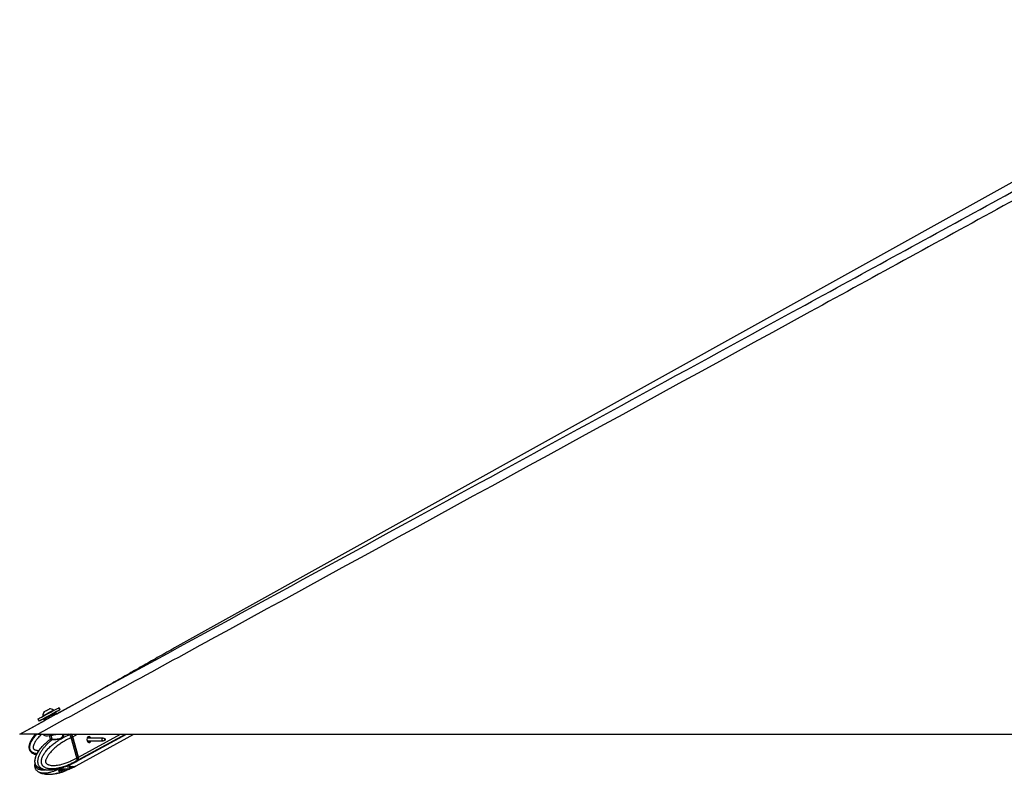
# Model space of a CAD drawing. Header units: millimetres. Extents: x 20 to 22981, y 40 to 19992.
# Tile 97 of 153: x 12389 to 13938, y 6549 to 7736. Entities that reach past the tile are written whole.
import ezdxf

# ---------------------------------------------------------------- set-up
doc = ezdxf.new("R2010")
doc.units = ezdxf.units.MM
doc.header["$LTSCALE"] = 2

msp = doc.modelspace()

# ---------------------------------------------------------------- linework, layer by layer
at = {"color": 7, "linetype": 'Continuous', "lineweight": 25}
for p, q in [((14390.77, 7725.2), (12632.78, 6747.85)), ((12446.95, 6644.01), (12515.36, 6681.36)), ((12440.95, 6644.58), (12444.46, 6646.49)), ((12442.78, 6649.59), (12442.43, 6650.24)), ((12445.82, 6646.09), (12446.95, 6644.01)), ((12452.63, 6650.93), (12450.96, 6654.01)), ((12389.18, 6612.47), (12428.52, 6633.95)), ((12417.93, 6636.06), (12419.6, 6632.98)), ((12425.74, 6641.16), (12426.09, 6640.51)), ((12428.52, 6633.95), (12427.37, 6636.06)), ((12427.77, 6637.42), (12431.28, 6639.33)), ((12417.93, 6612.47), (14957.83, 6612.47)), ((12426.38, 6612.47), (12426.61, 6611.63)), ((12435.67, 6609.98), (12437.1, 6604.73)), ((12456.98, 6611.64), (12456.76, 6612.47)), ((12467.03, 6611.54), (12467.17, 6611.59)), ((12472.2, 6608.07), (12470.12, 6606.93)), ((12470.12, 6606.93), (12470.12, 6606.93)), ((12478.87, 6574.9), (12470.12, 6606.93)), ((12480.95, 6576.03), (12472.2, 6608.07)), ((12481.11, 6576.19), (12472.35, 6608.23)), ((12481.51, 6576.34), (12472.76, 6608.38)), ((12478.04, 6569.31), (12557.01, 6612.47)), ((12478.08, 6562.64), (12568.8, 6612.47)), ((12520.26, 6606.07), (12495.22, 6606.07)), ((12495.22, 6601.71), (12520.26, 6601.71)), ((12523.54, 6604.87), (12520.68, 6605.99)), ((12520.68, 6601.79), (12523.54, 6602.92)), ((12468.19, 6564.29), (12475.41, 6567.87)), ((12475.41, 6567.86), (12477.57, 6569.05)), ((12478.43, 6570.37), (12478.31, 6570.29)), ((12480.42, 6571.45), (12478.43, 6570.37)), ((12478.87, 6574.9), (12478.88, 6574.89)), ((12478.88, 6574.89), (12480.95, 6576.03)), ((12455.38, 6557.32), (12451.29, 6555.64)), ((12452.12, 6555.98), (12452.75, 6555.58)), ((12452.75, 6555.58), (12461.23, 6557.2)), ((12455.47, 6557.34), (12455.2, 6557.38)), ((12460.33, 6561.04), (12458.36, 6560.31)), ((12467.39, 6564.02), (12463.29, 6562.35)), ((12467.39, 6557.29), (12463.29, 6555.61)), ((12466.07, 6557.67), (12470.51, 6559.98)), ((12467.77, 6557.45), (12467.39, 6557.29)), ((12468.2, 6557.59), (12475.44, 6561.19)), ((12468.36, 6564.32), (12468.32, 6564.3)), ((12472.76, 6561.21), (12470.51, 6559.98)), ((12475.44, 6561.19), (12477.6, 6562.37))]:
    msp.add_line(p, q, dxfattribs=at)
at = {"color": 8, "linetype": 'Continuous', "lineweight": 25}
for p, q in [((12440.06, 6604.59), (12438.49, 6610.34)), ((12467.17, 6611.59), (12468.77, 6612.47)), ((12472.76, 6608.38), (12480.24, 6612.47)), ((12480.95, 6571.74), (12555.46, 6612.47)), ((12481.51, 6576.34), (12547.62, 6612.47)), ((12496.39, 6607.92), (12496.94, 6608.22)), ((12450.5, 6554.89), (12450.65, 6554.33)), ((12452.51, 6552.63), (12451.67, 6555.8)), ((12453.97, 6555.81), (12454.83, 6552.62)), ((12460.33, 6554.31), (12459.63, 6556.89)), ((12462.76, 6557.49), (12463.29, 6555.61))]:
    msp.add_line(p, q, dxfattribs=at)
at = {"color": 7, "linetype": 'Continuous', "lineweight": 25, "flags": 128}
for points in [[(12417.93, 6636.06), (12417.94, 6636.06), (12418.4, 6636.32), (12419.47, 6636.9), (12421.11, 6637.8), (12423.27, 6638.98), (12425.86, 6640.39), (12428.78, 6641.97), (12431.91, 6643.68), (12435.14, 6645.44), (12438.35, 6647.18), (12441.41, 6648.84), (12444.2, 6650.35), (12446.61, 6651.66), (12448.56, 6652.71), (12449.96, 6653.47), (12450.77, 6653.91), (12450.96, 6654.01)], [(12427.9, 6637.47), (12426.37, 6636.64), (12423.95, 6635.33), (12422.01, 6634.28), (12420.6, 6633.52), (12419.79, 6633.08), (12419.61, 6632.99), (12420.07, 6633.24), (12421.14, 6633.83), (12422.78, 6634.73), (12424.94, 6635.9), (12427.53, 6637.31), (12430.45, 6638.9), (12433.58, 6640.61), (12436.82, 6642.36), (12440.02, 6644.1), (12443.08, 6645.76), (12445.87, 6647.28), (12448.28, 6648.59), (12450.23, 6649.64), (12451.63, 6650.4), (12452.44, 6650.83), (12452.62, 6650.93), (12452.17, 6650.67), (12451.1, 6650.09), (12449.45, 6649.19), (12447.29, 6648.01), (12444.7, 6646.6), (12444.35, 6646.41)], [(12425.74, 6641.16), (12425.89, 6641.25), (12426.62, 6641.65), (12427.91, 6642.35), (12429.65, 6643.3), (12431.72, 6644.43), (12433.97, 6645.65), (12436.23, 6646.88), (12438.32, 6648.02), (12440.11, 6648.98), (12441.44, 6649.71), (12442.23, 6650.13), (12442.43, 6650.24)], [(12427.65, 6647.6), (12427.85, 6647.71), (12428.64, 6648.14), (12429.91, 6648.83), (12431.48, 6649.69), (12433.1, 6650.57), (12434.52, 6651.34), (12435.53, 6651.89), (12435.98, 6652.13), (12435.99, 6652.13)], [(12426.61, 6611.63), (12426.62, 6611.59), (12427.24, 6610.79), (12428.54, 6610.22), (12430.46, 6609.89), (12432.92, 6609.81), (12435.84, 6610), (12439.11, 6610.44), (12442.59, 6611.11), (12446.15, 6612), (12447.59, 6612.41)], [(12472.18, 6608.29), (12472.25, 6608.28), (12472.3, 6608.27), (12472.34, 6608.25), (12472.35, 6608.23)], [(12497.02, 6608.37), (12495.9, 6607.37), (12495.14, 6605.83), (12494.85, 6604.01), (12495.08, 6602.16), (12495.79, 6600.58), (12496.87, 6599.5), (12498.16, 6599.09), (12499.47, 6599.42), (12500.58, 6600.42), (12501.27, 6601.71)], [(12520.68, 6601.79), (12520.23, 6601.71), (12519.64, 6601.9), (12519.15, 6602.38), (12518.83, 6603.1), (12518.72, 6603.94), (12518.85, 6604.77), (12519.2, 6605.47), (12519.7, 6605.92), (12520.3, 6606.07), (12520.68, 6605.99)], [(12523.61, 6602.95), (12523.84, 6603.16), (12524, 6603.48), (12524.06, 6603.87), (12524.01, 6604.26), (12523.86, 6604.59), (12523.63, 6604.82), (12523.36, 6604.9), (12523.09, 6604.84), (12522.85, 6604.62), (12522.69, 6604.3), (12522.63, 6603.91), (12522.68, 6603.53), (12522.83, 6603.19), (12523.06, 6602.97), (12523.33, 6602.88), (12523.61, 6602.95)], [(12477.8, 6569.18), (12479.37, 6570.18), (12480.95, 6571.74)], [(12481.11, 6576.19), (12481.11, 6576.18), (12481.1, 6576.15), (12481.07, 6576.11), (12481.02, 6576.07), (12480.95, 6576.03)]]:
    msp.add_lwpolyline(points, dxfattribs=at)
at = {"color": 8, "linetype": 'Continuous', "lineweight": 25, "flags": 128}
for points in [[(12467.03, 6611.54), (12465.82, 6612.37), (12465.26, 6612.72)], [(12472.35, 6608.23), (12472.35, 6608.22), (12472.34, 6608.19), (12472.32, 6608.15), (12472.27, 6608.11), (12472.2, 6608.07)]]:
    msp.add_lwpolyline(points, dxfattribs=at)
at = {"color": 7, "linetype": 'Continuous', "lineweight": 25}
for centre, radius, start, end in [((12436.36, 6641.51), 10.63, 145.06356, 181.86113), ((12436.36, 6641.51), 10.63, 55.18441, 91.98198), ((12438.9, 6604.23), 1.22, 314.82424, 17.27108), ((12464.29, 6606.06), 8.78, 15.28745, 46.91625), ((12498.2, 6605.48), 3.12, 10.94562, 112.24012), ((12476.62, 6574.6), 5.19, 326.5269, 19.49262), ((12458.05, 6549.91), 6.49, 90.75538, 110.81653), ((12472.73, 6575.13), 13.59, 233.29017, 293.16481)]:
    msp.add_arc(centre, radius, start, end, dxfattribs=at)
at = {"color": 8, "linetype": 'Continuous', "lineweight": 25}
for centre, radius, start, end in [((12470.68, 6576.46), 9.81, 298.84123, 321.04409), ((12470.95, 6575.42), 15.44, 239.97827, 268.40096), ((12470.65, 6570.08), 10.1, 269.24234, 298.33115)]:
    msp.add_arc(centre, radius, start, end, dxfattribs=at)
at = {"color": 7, "linetype": 'Continuous', "lineweight": 25}
for centre, major_axis, ratio, start_param, end_param in [((12436.59, 6641.08), (9.23, 5.01), 0.0146119, 3.1422355, 6.2838282), ((12436.12, 6641.96), (8.35, 4.54), 0.0162743, 3.1403985, 6.2856653), ((12436.12, 6641.96), (4.83, 2.63), 0.0162743, 3.1420832, 6.2839806), ((12468.02, 6608.1), (-2.84, 5.28), 0.648436, 4.3708778, 5.3334285), ((12468.42, 6608.32), (-2.55, 4.76), 0.6471977, 4.3713524, 5.3339031), ((12467.22, 6588.18), (-10.29, 19.16), 0.6475393, 3.1464175, 3.4086712), ((12476.77, 6576.06), (-2.84, 5.28), 0.648436, 3.408327, 4.3708778), ((12467.21, 6581.48), (-10.33, 19.14), 0.6465662, 2.7973211, 3.1656971)]:
    msp.add_ellipse(centre, major_axis=major_axis, ratio=ratio, start_param=start_param, end_param=end_param, dxfattribs=at)
at = {"color": 8, "linetype": 'Continuous', "lineweight": 25}
msp.add_ellipse((12467.21, 6581.48), major_axis=(-10.62, 18.98), ratio=0.6705683, start_param=2.3436916, end_param=2.7871428, dxfattribs=at)
at = {"color": 7, "linetype": 'Continuous', "lineweight": 25}
for points, knots in [([(14467.54, 7736), (14398.22, 7697.58), (14224.83, 7601.48), (13946.11, 7448.43), (13423.03, 7161.72), (12913.44, 6883.19), (12508.54, 6661.97), (12417.93, 6612.47)], [0, 0, 0, 0, 0.1020033, 0.2551145, 0.4082261, 0.8675761, 1, 1, 1, 1]), ([(12389.18, 6612.47), (12595.9, 6725.33), (12985.71, 6938.14), (13375.68, 7151.16), (13558.84, 7251.21)], [0, 0, 0, 0, 0.5303206, 1, 1, 1, 1]), ([(12632.78, 6747.85), (12628.74, 6745.6), (12620.61, 6741.07), (12608.61, 6734.33), (12596.67, 6727.58), (12584.78, 6720.83), (12572.92, 6714.09), (12561.08, 6707.35), (12549.25, 6700.6), (12537.4, 6693.86), (12526.02, 6687.39), (12518.61, 6683.2), (12515.14, 6681.24)], [0, 0, 0, 0, 0.0967613, 0.1945357, 0.2933215, 0.3931175, 0.4939234, 0.5957393, 0.6985661, 0.8024052, 0.9072587, 1, 1, 1, 1]), ([(12444.46, 6646.49), (12444.57, 6646.54), (12444.78, 6646.63), (12445.12, 6646.62), (12445.44, 6646.5), (12445.66, 6646.32), (12445.77, 6646.17), (12445.81, 6646.11), (12445.82, 6646.09)], [0, 0, 0, 0, 0.2146235, 0.4292464, 0.643886, 0.8585536, 0.9678136, 1, 1, 1, 1]), ([(12427.37, 6636.06), (12427.36, 6636.08), (12427.33, 6636.14), (12427.26, 6636.32), (12427.23, 6636.6), (12427.31, 6636.94), (12427.49, 6637.23), (12427.68, 6637.36), (12427.77, 6637.42)], [0, 0, 0, 0, 0.0321864, 0.1414464, 0.356114, 0.5707536, 0.7853765, 1, 1, 1, 1]), ([(12427.31, 6636.89), (12427.28, 6636.79), (12427.23, 6636.58), (12427.26, 6636.28), (12427.35, 6636.13), (12427.38, 6636.07)], [0, 0, 0, 0, 0.3694101, 0.782387, 1, 1, 1, 1]), ([(12417.93, 6612.47), (12416, 6612.47), (12412.09, 6612.47), (12406.94, 6612.47), (12402.59, 6612.47), (12399.13, 6612.47), (12396.06, 6612.47), (12392.87, 6612.47), (12390.59, 6612.47), (12389.35, 6612.47), (12389.24, 6612.47), (12389.18, 6612.47)], [0, 0, 0, 0, 0.125074, 0.2528462, 0.338625, 0.426559, 0.5124713, 0.6014208, 0.7600165, 0.8786617, 1, 1, 1, 1]), ([(12414.04, 6612.47), (12413.4, 6611.72), (12412.12, 6610.21), (12410.33, 6607.86), (12408.66, 6605.44), (12407.13, 6602.92), (12406, 6600.72), (12405.22, 6598.89), (12404.62, 6597.27), (12404.08, 6595.36), (12403.78, 6593.54), (12403.68, 6591.68), (12403.78, 6590.19), (12404.14, 6588.55), (12404.66, 6587.15), (12405.5, 6585.71), (12406.57, 6584.42), (12408.17, 6583.02), (12410.09, 6581.9), (12412.27, 6581.04), (12413.99, 6580.52), (12415.14, 6580.3), (12415.58, 6580.22)], [0, 0, 0, 0, 0.0709227, 0.1422447, 0.2122749, 0.2825322, 0.3538152, 0.3897118, 0.425708, 0.4783995, 0.5317351, 0.5582212, 0.6117923, 0.639034, 0.6783558, 0.7188235, 0.7581455, 0.7984555, 0.8714247, 0.9161431, 0.9674876, 1, 1, 1, 1]), ([(12418.89, 6559.68), (12418.86, 6559.69), (12418.56, 6559.83), (12417.74, 6560.37), (12416.68, 6561.18), (12415.68, 6562.24), (12414.93, 6563.23), (12414.29, 6564.36), (12413.77, 6565.64), (12413.4, 6567.06), (12413.2, 6568.66), (12413.2, 6570.32), (12413.34, 6571.84), (12413.65, 6573.62), (12414.06, 6575.22), (12414.59, 6576.82), (12415.06, 6578.08), (12415.79, 6579.79), (12416.8, 6581.85), (12418.15, 6584.19), (12419.72, 6586.61), (12421.52, 6589.09), (12423.55, 6591.58), (12425.66, 6593.94), (12427.85, 6596.18), (12430.04, 6598.26), (12431.52, 6599.54), (12432.22, 6600.14)], [0, 0, 0, 0, 0.002015, 0.0242238, 0.0691696, 0.0920301, 0.1180289, 0.1445724, 0.1673487, 0.1941892, 0.2219654, 0.2504394, 0.2796107, 0.301476, 0.3458401, 0.3683052, 0.3947714, 0.4213213, 0.4748499, 0.529463, 0.5842894, 0.6536881, 0.7233059, 0.7934229, 0.8636563, 0.9351849, 1, 1, 1, 1]), ([(12478.31, 6570.29), (12478.31, 6570.29), (12476.79, 6569.4), (12473.72, 6567.69), (12469.56, 6565.61), (12465.87, 6563.94), (12462.66, 6562.62), (12459.42, 6561.42), (12455.68, 6560.21), (12452.22, 6559.27), (12449.06, 6558.59), (12446.32, 6558.11), (12443.21, 6557.73), (12440.27, 6557.6), (12437.87, 6557.66), (12436, 6557.81), (12434.14, 6558.08), (12432.37, 6558.49), (12430.72, 6559.02), (12429.08, 6559.72), (12427.71, 6560.55), (12426.61, 6561.43), (12425.79, 6562.24), (12425, 6563.23), (12424.33, 6564.36), (12423.81, 6565.64), (12423.44, 6567.06), (12423.25, 6568.66), (12423.28, 6570.32), (12423.48, 6571.84), (12423.87, 6573.62), (12424.38, 6575.22), (12425.03, 6576.82), (12425.61, 6578.08), (12426.51, 6579.79), (12427.75, 6581.85), (12429.39, 6584.19), (12431.3, 6586.61), (12433.49, 6589.09), (12435.95, 6591.58), (12438.51, 6593.94), (12441.15, 6596.19), (12443.87, 6598.32), (12446.67, 6600.36), (12449.51, 6602.28), (12452.62, 6604.23), (12455.98, 6606.19), (12459.62, 6608.12), (12463.3, 6609.92), (12465.79, 6611.01), (12467.03, 6611.54), (12467.03, 6611.54)], [0, 0, 0, 0, 0.0000008, 0.0422987, 0.0846613, 0.1132063, 0.1417733, 0.1704134, 0.1990815, 0.2400833, 0.2606371, 0.2812088, 0.3109101, 0.3407043, 0.3567813, 0.3728866, 0.3891034, 0.4053739, 0.4193354, 0.4333758, 0.4502119, 0.4587238, 0.4673515, 0.4771635, 0.4871812, 0.4957771, 0.5059068, 0.5163897, 0.5271359, 0.5381453, 0.5463974, 0.5631406, 0.571619, 0.5816075, 0.5916275, 0.6118295, 0.6324407, 0.6531325, 0.6793239, 0.705598, 0.7320605, 0.758567, 0.7855622, 0.8125879, 0.8396959, 0.8668275, 0.9000371, 0.9332812, 0.9666244, 0.9999992, 1, 1, 1, 1]), ([(12470.12, 6606.93), (12467.74, 6605.8), (12462.96, 6603.54), (12456.54, 6599.75), (12450.82, 6595.86), (12446.61, 6592.58), (12443.33, 6589.71), (12440.91, 6587.42), (12438.56, 6584.97), (12436.55, 6582.63), (12434.87, 6580.45), (12433.48, 6578.45), (12432.2, 6576.31), (12431.18, 6574.28), (12430.45, 6572.38), (12430.07, 6570.98), (12429.9, 6569.83), (12429.87, 6569.08), (12429.94, 6568.43), (12430.06, 6567.92), (12430.28, 6567.42), (12430.57, 6566.94), (12431.15, 6566.24), (12432.03, 6565.5), (12433.21, 6564.81), (12434.44, 6564.27), (12436.34, 6563.66), (12438.94, 6563.18), (12442.19, 6562.99), (12445.43, 6563.12), (12449.04, 6563.53), (12453.08, 6564.29), (12458.11, 6565.61), (12463.69, 6567.51), (12469.3, 6569.89), (12474.37, 6572.36), (12477.37, 6574.05), (12478.87, 6574.9)], [0, 0, 0, 0, 0.0737382, 0.1477499, 0.2040902, 0.2606163, 0.2892634, 0.3179527, 0.346811, 0.3757532, 0.3953177, 0.4149389, 0.4348278, 0.4548835, 0.4678942, 0.4811204, 0.4871973, 0.4933926, 0.4974322, 0.5016088, 0.5050429, 0.5101356, 0.5153535, 0.5279137, 0.5408256, 0.5534139, 0.5660825, 0.5981467, 0.6305735, 0.6616784, 0.6928908, 0.7368231, 0.7808927, 0.8428379, 0.9050024, 0.9524643, 1, 1, 1, 1]), ([(12437.2, 6603.95), (12435.54, 6602.8), (12433.78, 6601.57), (12432.13, 6600.06), (12432.02, 6599.96)], [0, 0, 0, 0, 0.9372943, 1, 1, 1, 1]), ([(12439.76, 6603.37), (12439.57, 6603.37), (12438.57, 6603.37), (12437.25, 6603.41), (12436.48, 6603.53), (12436.91, 6603.89), (12437.12, 6604.07)], [0, 0, 0, 0, 0.0729228, 0.380807, 0.6951213, 1, 1, 1, 1]), ([(12437.06, 6604.73), (12437.1, 6604.63), (12437.18, 6604.37), (12437.04, 6604.06), (12436.95, 6603.95), (12436.96, 6603.96), (12436.96, 6603.96)], [0, 0, 0, 0, 0.2201731, 0.5330298, 0.8182143, 1, 1, 1, 1]), ([(12437.16, 6604.74), (12437.14, 6604.73), (12436.99, 6604.59), (12437.71, 6604.62), (12438.93, 6604.59), (12439.88, 6604.59), (12440.06, 6604.59)], [0, 0, 0, 0, 0.0490375, 0.4775741, 0.8998589, 1, 1, 1, 1]), ([(12470.12, 6606.93), (12470.03, 6607.25), (12469.84, 6607.88), (12469.43, 6608.81), (12468.92, 6609.69), (12468.37, 6610.44), (12467.79, 6611.06), (12467.4, 6611.41), (12467.19, 6611.58), (12467.17, 6611.59)], [0, 0, 0, 0, 0.1727183, 0.3504478, 0.5231653, 0.700887, 0.8420862, 0.9859711, 1, 1, 1, 1]), ([(12497.13, 6606.07), (12497.04, 6606.34), (12496.85, 6606.95), (12496.6, 6607.54), (12496.43, 6607.8), (12496.37, 6607.9)], [0, 0, 0, 0, 0.3267009, 0.7478659, 1, 1, 1, 1]), ([(12496.6, 6599.79), (12496.72, 6599.83), (12497.17, 6600), (12497.72, 6600.67), (12497.87, 6601.37), (12497.94, 6601.71)], [0, 0, 0, 0, 0.1573787, 0.5908351, 1, 1, 1, 1]), ([(12496.94, 6608.22), (12497, 6608.18), (12497.1, 6608.11), (12497.14, 6608), (12497.15, 6607.96)], [0, 0, 0, 0, 0.5888012, 1, 1, 1, 1]), ([(12498.63, 6601.71), (12498.63, 6601.61), (12498.65, 6601.1), (12498.2, 6600.29), (12497.64, 6599.59), (12497.18, 6599.44), (12497.07, 6599.4)], [0, 0, 0, 0, 0.1007509, 0.4816925, 0.8740657, 1, 1, 1, 1]), ([(12497.15, 6607.96), (12497.24, 6607.71), (12497.41, 6607.23), (12497.64, 6606.45), (12497.75, 6606.07)], [0, 0, 0, 0, 0.52690302, 1, 1, 1, 1]), ([(12429.02, 6597.26), (12428.84, 6597.11), (12427.16, 6595.63), (12424.57, 6592.92), (12421.19, 6589.18), (12418.56, 6585.66), (12416.37, 6582.07), (12414.77, 6578.67), (12413.68, 6575.66), (12412.95, 6573.02), (12412.63, 6570.44), (12412.73, 6567.95), (12413.25, 6565.78), (12414.15, 6563.87), (12415.31, 6562.38), (12416.8, 6560.98), (12418.01, 6560.07), (12418.8, 6559.7), (12418.88, 6559.66)], [0, 0, 0, 0, 0.0179735, 0.170401, 0.2815054, 0.3825606, 0.4751986, 0.5624623, 0.6239118, 0.67665, 0.7290923, 0.7777196, 0.8236484, 0.8612076, 0.9034417, 0.9387506, 0.9938353, 1, 1, 1, 1]), ([(12478.88, 6574.89), (12478.96, 6574.59), (12479.11, 6573.96), (12479.2, 6573.06), (12479.16, 6572.2), (12479.01, 6571.48), (12478.78, 6570.88), (12478.57, 6570.54), (12478.45, 6570.38), (12478.43, 6570.37)], [0, 0, 0, 0, 0.1727117, 0.3504341, 0.523145, 0.7008597, 0.8420721, 0.9859711, 1, 1, 1, 1]), ([(12413.13, 6566.64), (12413.08, 6566.49), (12412.82, 6565.5), (12412.64, 6563.62), (12412.72, 6561.14), (12413.25, 6558.97), (12414.15, 6557.06), (12415.32, 6555.58), (12416.8, 6554.17), (12417.99, 6553.28), (12418.76, 6552.92), (12418.82, 6552.89)], [0, 0, 0, 0, 0.0295236, 0.1877477, 0.3344528, 0.4729748, 0.5863517, 0.7136059, 0.8200836, 0.9862109, 1, 1, 1, 1]), ([(12419.04, 6552.79), (12419.52, 6552.54), (12420.69, 6551.94), (12422.89, 6551.07), (12425.99, 6550.14), (12430.22, 6549.36), (12433.4, 6549.26), (12435.2, 6549.2)], [0, 0, 0, 0, 0.0930433, 0.2235947, 0.4111939, 0.6660857, 1, 1, 1, 1]), ([(12419.09, 6559.56), (12419.58, 6559.31), (12420.76, 6558.71), (12422.98, 6557.83), (12426.1, 6556.92), (12429.06, 6556.32), (12430.97, 6556.23), (12431.49, 6556.21)], [0, 0, 0, 0, 0.1223668, 0.2934936, 0.5397529, 0.8747136, 1, 1, 1, 1]), ([(12435.19, 6549.2), (12437.12, 6549.26), (12440.71, 6549.37), (12445.51, 6550.11), (12449.27, 6550.88), (12452.17, 6551.62), (12454.73, 6552.34), (12456.42, 6552.92), (12457.34, 6553.24)], [0, 0, 0, 0, 0.2499027, 0.4654675, 0.6365256, 0.7566059, 0.8664957, 1, 1, 1, 1]), ([(12435.39, 6555.97), (12437.29, 6556.04), (12440.85, 6556.16), (12445.61, 6556.88), (12449.37, 6557.66), (12452.32, 6558.41), (12455.2, 6559.22), (12457.17, 6559.9), (12458.36, 6560.31)], [0, 0, 0, 0, 0.2367816, 0.4422864, 0.6072986, 0.7258786, 0.8350183, 1, 1, 1, 1]), ([(12450.65, 6554.33), (12450.56, 6554.48), (12450.38, 6554.78), (12450.59, 6555.25), (12450.98, 6555.52), (12451.25, 6555.63), (12451.29, 6555.64)], [0, 0, 0, 0, 0.320917, 0.6423854, 0.9503785, 1, 1, 1, 1]), ([(12450.65, 6554.33), (12450.98, 6553.97), (12451.63, 6553.25), (12452.22, 6552.84), (12452.51, 6552.63)], [0, 0, 0, 0, 0.49672169, 1, 1, 1, 1]), ([(12451.29, 6555.19), (12451.28, 6555.18), (12451.28, 6555.11), (12451.22, 6555.08), (12451.14, 6555.11), (12451.04, 6555.21), (12450.97, 6555.3), (12450.92, 6555.41), (12450.91, 6555.42)], [0, 0, 0, 0, 0.02211554, 0.29887722, 0.58334267, 0.68863307, 0.97227089, 1, 1, 1, 1]), ([(12451.26, 6555.19), (12451.3, 6555.28), (12451.35, 6555.43), (12451.33, 6555.59), (12451.32, 6555.66)], [0, 0, 0, 0, 0.5771836, 1, 1, 1, 1]), ([(12453.38, 6552.47), (12453.14, 6552.48), (12452.76, 6552.5), (12452.58, 6552.59), (12452.51, 6552.63)], [0, 0, 0, 0, 0.6435756, 1, 1, 1, 1]), ([(12454.83, 6552.62), (12454.49, 6552.57), (12453.96, 6552.48), (12453.53, 6552.47), (12453.38, 6552.47)], [0, 0, 0, 0, 0.6435761, 1, 1, 1, 1]), ([(12460.33, 6554.31), (12459.45, 6553.95), (12457.68, 6553.23), (12455.79, 6552.83), (12454.83, 6552.62)], [0, 0, 0, 0, 0.4967217, 1, 1, 1, 1]), ([(12455.38, 6557.32), (12455.66, 6557.42), (12456.2, 6557.6), (12457.27, 6557.69), (12458.1, 6557.66), (12458.55, 6557.62), (12458.63, 6557.61)], [0, 0, 0, 0, 0.3050923, 0.6095832, 0.9298248, 1, 1, 1, 1]), ([(12457.97, 6556.39), (12457.99, 6556.27), (12458.03, 6556.03), (12457.93, 6555.67), (12457.73, 6555.38), (12457.43, 6555.16), (12457.13, 6555.08), (12456.83, 6555.07), (12456.51, 6555.13), (12456.16, 6555.32), (12455.88, 6555.61), (12455.79, 6555.85), (12455.74, 6555.97)], [0, 0, 0, 0, 0.1043681, 0.2087075, 0.3127248, 0.4190019, 0.5282372, 0.5686689, 0.6775865, 0.7865951, 0.8932335, 1, 1, 1, 1]), ([(12464.59, 6557.59), (12463.61, 6557.51), (12461.63, 6557.36), (12459.63, 6557.52), (12458.63, 6557.61)], [0, 0, 0, 0, 0.4969746, 1, 1, 1, 1]), ([(12460.33, 6561.04), (12460.66, 6561.19), (12461.32, 6561.49), (12462.33, 6561.95), (12462.97, 6562.22), (12463.25, 6562.33), (12463.29, 6562.35)], [0, 0, 0, 0, 0.32091697, 0.64238538, 0.95037848, 1, 1, 1, 1]), ([(12463.29, 6555.61), (12463.03, 6555.51), (12462.52, 6555.3), (12461.57, 6554.87), (12460.83, 6554.53), (12460.43, 6554.35), (12460.33, 6554.31)], [0, 0, 0, 0, 0.2990505, 0.5979905, 0.9014906, 1, 1, 1, 1]), ([(12464.59, 6557.59), (12464.94, 6557.62), (12465.48, 6557.66), (12465.91, 6557.67), (12466.07, 6557.67)], [0, 0, 0, 0, 0.6351848, 1, 1, 1, 1]), ([(12466.07, 6557.67), (12466.31, 6557.66), (12466.69, 6557.65), (12466.86, 6557.6), (12466.93, 6557.58)], [0, 0, 0, 0, 0.6350635, 1, 1, 1, 1]), ([(12466.93, 6557.58), (12467.18, 6557.5), (12467.7, 6557.34), (12468.11, 6557.5), (12468.31, 6557.58)], [0, 0, 0, 0, 0.4969746, 1, 1, 1, 1]), ([(12467.39, 6564.02), (12467.61, 6564.11), (12468.05, 6564.29), (12468.36, 6564.38), (12468.35, 6564.35), (12468.34, 6564.34)], [0, 0, 0, 0, 0.3904128, 0.7800559, 1, 1, 1, 1])]:
    msp.add_open_spline(points, degree=3, knots=knots, dxfattribs=at)
at = {"color": 8, "linetype": 'Continuous', "lineweight": 25}
for points, knots in [([(13558.84, 7251.21), (13574.23, 7259.62), (13694.5, 7325.3), (13919.8, 7448.45), (14198.97, 7601.1), (14373.72, 7696.81), (14443.17, 7734.86)], [0, 0, 0, 0, 0.0522952, 0.4086278, 0.7649608, 1, 1, 1, 1]), ([(12416.16, 6581.45), (12415.55, 6581.55), (12414.09, 6581.8), (12412.25, 6582.37), (12410.64, 6583.05), (12409.43, 6583.71), (12408.23, 6584.54), (12407.16, 6585.55), (12406.26, 6586.73), (12405.56, 6588.06), (12405.09, 6589.61), (12404.89, 6591.26), (12404.94, 6592.81), (12405.19, 6594.64), (12405.63, 6596.3), (12406.25, 6598), (12406.83, 6599.34), (12407.75, 6601.19), (12409.07, 6603.43), (12410.86, 6606.03), (12413, 6608.74), (12414.85, 6610.9), (12416.1, 6612.16), (12416.41, 6612.47)], [0, 0, 0, 0, 0.0451657, 0.1083442, 0.1402858, 0.1726618, 0.2094824, 0.2470745, 0.2793312, 0.3173437, 0.3566816, 0.3970077, 0.4383212, 0.4692878, 0.532118, 0.563934, 0.6014166, 0.6390176, 0.7148271, 0.7921723, 0.8698197, 0.9681051, 1, 1, 1, 1]), ([(12424.09, 6612.47), (12423.48, 6611.9), (12421.89, 6610.44), (12419.48, 6607.93), (12417.15, 6605.28), (12415.25, 6602.83), (12413.71, 6600.61), (12412.32, 6598.28), (12411.28, 6596.09), (12410.6, 6594.09), (12410.3, 6592.64), (12410.25, 6591.47), (12410.32, 6590.73), (12410.5, 6590.09), (12410.75, 6589.61), (12411.1, 6589.15), (12411.57, 6588.73), (12412.44, 6588.14), (12413.72, 6587.56), (12415.39, 6587.07), (12417.1, 6586.77), (12418.42, 6586.58), (12419.16, 6586.58), (12419.33, 6586.58)], [0, 0, 0, 0, 0.0680859, 0.17488, 0.2819847, 0.3543862, 0.426997, 0.5005989, 0.5748178, 0.6229657, 0.6719111, 0.6943996, 0.7173262, 0.7322752, 0.7477314, 0.7604396, 0.7792861, 0.7985954, 0.8450762, 0.8928586, 0.9394435, 0.9863255, 1, 1, 1, 1]), ([(12439.76, 6603.37), (12438.7, 6602.48), (12436.45, 6600.59), (12433.12, 6597.46), (12430.34, 6594.58), (12428.17, 6592.12), (12426.58, 6590.2), (12425.04, 6588.18), (12423.56, 6586.09), (12422.17, 6583.9), (12420.87, 6581.6), (12419.88, 6579.57), (12419.16, 6577.85), (12418.6, 6576.31), (12418.05, 6574.5), (12417.67, 6572.73), (12417.43, 6570.9), (12417.36, 6569.4), (12417.47, 6567.74), (12417.7, 6566.28), (12418.16, 6564.74), (12418.8, 6563.33), (12419.79, 6561.73), (12421.03, 6560.38), (12422.49, 6559.23), (12423.82, 6558.41), (12425.27, 6557.72), (12426.77, 6557.16), (12428.47, 6556.69), (12430.37, 6556.31), (12432.45, 6556.07), (12434.13, 6555.97), (12435.11, 6555.98), (12435.39, 6555.99)], [0, 0, 0, 0, 0.0656385, 0.1387953, 0.2121191, 0.2491248, 0.2861692, 0.3233599, 0.3606164, 0.3971981, 0.4338983, 0.4711344, 0.4898857, 0.508689, 0.5362135, 0.5640744, 0.5779099, 0.6058939, 0.6201241, 0.6406646, 0.6618037, 0.6823444, 0.7034011, 0.741518, 0.7648775, 0.7916983, 0.818733, 0.8462458, 0.8738628, 0.9107702, 0.9477994, 0.9851102, 1, 1, 1, 1]), ([(12457.13, 6612.47), (12457.19, 6612.44), (12457.8, 6612.08), (12458.15, 6610.67), (12457.97, 6609.09), (12457.14, 6607.47), (12455.79, 6606.01), (12453.08, 6604.65), (12449.75, 6603.87), (12446.12, 6603.51), (12442.51, 6603.38), (12440.64, 6603.37), (12439.76, 6603.37)], [0, 0, 0, 0, 0.0110969, 0.1272, 0.2575799, 0.2923058, 0.4137565, 0.5327239, 0.6447162, 0.7636399, 0.8890203, 1, 1, 1, 1]), ([(12440.06, 6604.59), (12440.9, 6604.59), (12442.68, 6604.59), (12446.09, 6604.63), (12449.52, 6604.88), (12452.63, 6605.53), (12455.16, 6606.77), (12456.37, 6608.18), (12457.07, 6609.73), (12457.32, 6610.85), (12456.97, 6611.52), (12456.93, 6611.6)], [0, 0, 0, 0, 0.126981, 0.2697465, 0.4037486, 0.528263, 0.6592713, 0.7934641, 0.832147, 0.9787133, 1, 1, 1, 1]), ([(12414.22, 6563.91), (12414.22, 6563.89), (12414.16, 6563.61), (12414.13, 6563.03), (12414.12, 6562.29), (12414.19, 6561.64), (12414.32, 6561.13), (12414.53, 6560.63), (12414.8, 6560.15), (12415.34, 6559.46), (12416.15, 6558.72), (12417.22, 6558.02), (12418.34, 6557.49), (12420.04, 6556.88), (12422.38, 6556.41), (12425.29, 6556.24), (12427.45, 6556.31), (12428.62, 6556.46), (12428.85, 6556.5)], [0, 0, 0, 0, 0.00198923, 0.03421647, 0.06707145, 0.08849425, 0.11064372, 0.12885524, 0.15586328, 0.18353468, 0.25014415, 0.31861885, 0.3853775, 0.4525619, 0.62260564, 0.79457193, 0.95952772, 1, 1, 1, 1]), ([(12452.61, 6558.5), (12451.85, 6558.08), (12450.2, 6557.18), (12447.62, 6555.92), (12444.88, 6554.71), (12441.72, 6553.48), (12438.78, 6552.54), (12436.08, 6551.85), (12433.74, 6551.36), (12431.08, 6550.98), (12428.54, 6550.83), (12426.46, 6550.89), (12424.83, 6551.03), (12423.19, 6551.3), (12421.64, 6551.7), (12420.18, 6552.21), (12419.28, 6552.68), (12418.83, 6552.91)], [0, 0, 0, 0, 0.0710116, 0.1539556, 0.2371118, 0.3203494, 0.4393977, 0.4990755, 0.558805, 0.6450424, 0.7315498, 0.778229, 0.8249905, 0.872076, 0.9193172, 0.9598542, 1, 1, 1, 1]), ([(12435.2, 6549.21), (12435.68, 6549.21), (12436.89, 6549.21), (12438.81, 6549.34), (12440.96, 6549.56), (12443.1, 6549.88), (12445.9, 6550.4), (12449.33, 6551.21), (12452.03, 6552.05), (12453.38, 6552.47)], [0, 0, 0, 0, 0.0796915, 0.1967798, 0.3139968, 0.4315367, 0.549162, 0.7743778, 1, 1, 1, 1])]:
    msp.add_open_spline(points, degree=3, knots=knots, dxfattribs=at)

doc.saveas('drawing.dxf')
